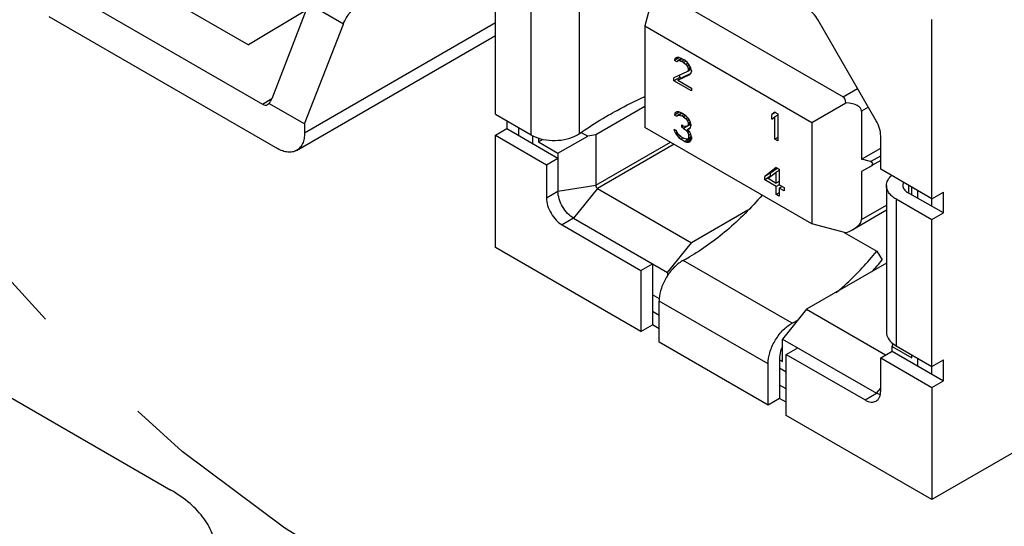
# Model space of a CAD drawing. Header units: inches. Extents: x 0 to 34, y 0 to 22.
# Tile 45 of 53: x 29.187 to 29.943, y 13.539 to 13.927. Entities that reach past the tile are written whole.
import ezdxf

# ---------------------------------------------------------------- set-up
doc = ezdxf.new("R2010")
doc.units = ezdxf.units.IN
doc.header["$LTSCALE"] = 1.87
doc.header["$MEASUREMENT"] = 0
doc.linetypes.add('PHANTOM', pattern=[0.8, 0.45, -0.05, 0.1, -0.05, 0.1, -0.05])
doc.layers.get('0').update_dxf_attribs({"linetype": 'CONTINUOUS'})
doc.layers.add('DEFAULT_3', color=7, linetype='PHANTOM')

msp = doc.modelspace()

# ---------------------------------------------------------------- linework, layer by layer
at = {"color": 7, "linetype": 'CONTINUOUS'}
for p, q in [((29.55233, 13.85491), (29.55233, 13.96742)), ((29.22116, 13.9508), (29.37372, 13.86272)), ((29.57976, 13.83908), (29.57976, 13.95158)), ((29.61694, 13.84014), (29.61694, 13.95264)), ((29.29869, 13.94529), (29.363, 13.90816)), ((29.67406, 13.94877), (29.66706, 13.92265)), ((29.67981, 13.94866), (29.81901, 13.86829)), ((29.40902, 13.93953), (29.38082, 13.86685)), ((29.43575, 13.9241), (29.40902, 13.93953)), ((29.20975, 13.92993), (29.38513, 13.82866)), ((29.40706, 13.93448), (29.363, 13.90816)), ((29.84441, 13.85001), (29.79987, 13.92715)), ((29.88712, 13.78434), (29.88712, 13.9277)), ((29.40601, 13.84072), (29.55233, 13.9252)), ((29.40601, 13.84747), (29.43575, 13.9241)), ((29.66706, 13.92265), (29.79512, 13.84871)), ((29.66706, 13.92265), (29.66706, 13.84486)), ((29.3999, 13.8272), (29.55233, 13.91521)), ((29.69357, 13.89832), (29.6897, 13.89608)), ((29.69007, 13.89762), (29.6897, 13.89608)), ((29.69156, 13.89851), (29.69007, 13.89762)), ((29.69157, 13.89849), (29.69007, 13.89762)), ((29.69304, 13.89853), (29.69156, 13.89851)), ((29.69528, 13.89762), (29.6923, 13.8959)), ((29.69564, 13.89747), (29.69304, 13.89853)), ((29.69566, 13.89743), (29.69341, 13.89613)), ((29.69564, 13.89747), (29.69712, 13.89661)), ((29.69156, 13.89501), (29.6897, 13.89608)), ((29.69156, 13.89501), (29.6923, 13.8959)), ((29.6923, 13.8959), (29.69341, 13.89613)), ((29.69341, 13.89613), (29.69527, 13.89549)), ((29.69714, 13.89658), (29.69527, 13.89549)), ((29.69675, 13.89464), (29.69527, 13.89549)), ((29.69843, 13.8956), (29.69675, 13.89464)), ((29.69675, 13.89464), (29.69861, 13.89313)), ((29.69935, 13.89489), (29.69712, 13.89661)), ((29.70011, 13.894), (29.69861, 13.89313)), ((29.69861, 13.89313), (29.69972, 13.89161)), ((29.70084, 13.89315), (29.69935, 13.89489)), ((29.70123, 13.89248), (29.69972, 13.89161)), ((29.69972, 13.89161), (29.70046, 13.88987)), ((29.70215, 13.89084), (29.70046, 13.88987)), ((29.7024, 13.89011), (29.70046, 13.88899)), ((29.70046, 13.88899), (29.70046, 13.88987)), ((29.70232, 13.89055), (29.70084, 13.89315)), ((29.70269, 13.88858), (29.70232, 13.89055)), ((29.69972, 13.88767), (29.68933, 13.88273)), ((29.69392, 13.88319), (29.68933, 13.88054)), ((29.68933, 13.88054), (29.68933, 13.88273)), ((29.6923, 13.88101), (29.70158, 13.88529)), ((29.69689, 13.88367), (29.6923, 13.88101)), ((29.69392, 13.88319), (29.69392, 13.88491)), ((29.695, 13.88257), (29.69392, 13.88319)), ((29.70232, 13.88617), (29.69689, 13.88367)), ((29.70256, 13.88931), (29.69972, 13.88767)), ((29.70046, 13.88899), (29.69972, 13.88767)), ((29.70158, 13.88529), (29.70232, 13.88617)), ((29.70232, 13.88617), (29.70269, 13.88771)), ((29.70269, 13.88858), (29.70269, 13.88771)), ((29.70269, 13.87282), (29.68933, 13.88054)), ((29.6923, 13.88101), (29.70269, 13.87501)), ((29.70269, 13.87501), (29.70269, 13.87282)), ((29.81901, 13.86829), (29.83014, 13.87472)), ((29.37372, 13.86272), (29.38077, 13.86693)), ((29.37769, 13.86235), (29.37863, 13.86328)), ((29.40601, 13.84747), (29.37863, 13.86328)), ((29.66706, 13.86094), (29.62929, 13.83913)), ((29.79512, 13.84871), (29.82124, 13.86379)), ((29.83849, 13.86025), (29.83315, 13.85717)), ((29.55233, 13.85491), (29.57976, 13.83908)), ((29.69357, 13.85653), (29.6897, 13.85429)), ((29.69007, 13.85583), (29.6897, 13.85429)), ((29.69156, 13.85322), (29.6897, 13.85429)), ((29.69156, 13.85673), (29.69007, 13.85583)), ((29.69304, 13.85674), (29.69156, 13.85673)), ((29.69156, 13.85322), (29.6923, 13.85411)), ((29.69528, 13.85583), (29.6923, 13.85411)), ((29.6923, 13.85411), (29.69341, 13.85434)), ((29.69564, 13.85568), (29.69304, 13.85674)), ((29.69566, 13.85564), (29.69341, 13.85434)), ((29.69341, 13.85434), (29.69527, 13.85371)), ((29.69706, 13.85474), (29.69527, 13.85371)), ((29.69675, 13.85285), (29.69527, 13.85371)), ((29.69564, 13.85568), (29.69638, 13.85525)), ((29.69898, 13.85331), (29.69638, 13.85525)), ((29.69836, 13.85378), (29.69675, 13.85285)), ((29.69675, 13.85285), (29.69861, 13.85134)), ((29.69999, 13.85214), (29.69861, 13.85134)), ((29.70046, 13.85158), (29.69898, 13.85331)), ((29.70195, 13.84897), (29.70046, 13.85158)), ((29.76672, 13.85643), (29.76449, 13.85465)), ((29.76715, 13.85618), (29.76449, 13.85465)), ((29.76449, 13.85115), (29.76449, 13.85465)), ((29.76449, 13.85115), (29.76672, 13.85293)), ((29.76672, 13.85643), (29.76895, 13.85514)), ((29.76895, 13.85421), (29.76672, 13.85293)), ((29.76672, 13.83585), (29.76672, 13.85293)), ((29.76895, 13.85514), (29.76895, 13.83457)), ((29.83315, 13.85717), (29.83315, 13.82046)), ((29.40601, 13.84747), (29.40601, 13.84072)), ((29.56119, 13.8498), (29.56119, 13.84395)), ((29.57004, 13.84469), (29.57004, 13.83884)), ((29.79512, 13.77092), (29.66706, 13.84486)), ((29.69527, 13.8467), (29.69675, 13.84585)), ((29.69527, 13.84495), (29.69527, 13.8467)), ((29.69677, 13.84582), (29.69527, 13.84495)), ((29.69675, 13.84409), (29.69527, 13.84495)), ((29.70135, 13.84675), (29.69675, 13.84409)), ((29.69898, 13.84544), (29.69675, 13.84585)), ((29.69675, 13.84409), (29.69898, 13.84237)), ((29.69861, 13.85134), (29.69972, 13.84982)), ((29.69972, 13.84588), (29.69898, 13.84544)), ((29.70103, 13.85057), (29.69972, 13.84982)), ((29.69972, 13.84982), (29.70046, 13.84808)), ((29.70216, 13.84729), (29.69972, 13.84588)), ((29.70046, 13.8472), (29.69972, 13.84588)), ((29.70186, 13.84449), (29.70011, 13.84348)), ((29.70197, 13.84895), (29.70046, 13.84808)), ((29.7021, 13.84815), (29.70046, 13.8472)), ((29.70046, 13.8472), (29.70046, 13.84808)), ((29.70121, 13.84371), (29.70195, 13.8446)), ((29.70225, 13.84605), (29.70135, 13.84675)), ((29.70232, 13.84701), (29.70195, 13.84897)), ((29.70195, 13.8446), (29.70232, 13.84613)), ((29.70232, 13.84701), (29.70232, 13.84613)), ((29.79512, 13.84871), (29.79512, 13.77092)), ((29.55233, 13.83884), (29.56119, 13.84395)), ((29.55233, 13.83884), (29.59153, 13.81621)), ((29.55233, 13.75276), (29.55233, 13.83884)), ((29.56119, 13.84395), (29.60038, 13.82132)), ((29.58104, 13.83249), (29.58104, 13.83851)), ((29.58535, 13.83668), (29.58535, 13.83369)), ((29.60038, 13.82501), (29.6232, 13.83819)), ((29.61528, 13.83908), (29.61694, 13.84014)), ((29.61826, 13.84104), (29.6232, 13.83819)), ((29.62929, 13.83913), (29.6232, 13.83819)), ((29.62929, 13.83913), (29.62929, 13.80043)), ((29.68933, 13.84357), (29.69119, 13.84249)), ((29.68933, 13.84357), (29.6897, 13.84204)), ((29.69084, 13.8427), (29.6897, 13.84204)), ((29.6897, 13.84204), (29.69044, 13.8403)), ((29.69176, 13.84106), (29.69044, 13.8403)), ((29.69044, 13.8403), (29.69156, 13.83878)), ((29.69156, 13.84141), (29.69119, 13.84249)), ((29.6923, 13.8401), (29.69156, 13.84141)), ((29.69269, 13.83943), (29.69156, 13.83878)), ((29.69156, 13.83878), (29.69304, 13.83705)), ((29.69304, 13.83923), (29.6923, 13.8401)), ((29.6949, 13.83773), (29.69304, 13.83923)), ((29.69461, 13.83795), (29.69304, 13.83705)), ((29.69304, 13.83705), (29.69453, 13.83575)), ((29.69642, 13.83685), (29.69453, 13.83575)), ((29.6949, 13.83773), (29.69712, 13.83644)), ((29.70209, 13.83669), (29.6975, 13.83404)), ((29.69992, 13.84291), (29.69898, 13.84237)), ((29.69898, 13.84237), (29.70009, 13.84085)), ((29.69972, 13.84326), (29.70121, 13.84371)), ((29.70158, 13.84131), (29.69972, 13.84326)), ((29.7014, 13.84161), (29.70009, 13.84085)), ((29.70009, 13.84085), (29.70084, 13.83867)), ((29.70272, 13.83756), (29.70046, 13.83626)), ((29.70084, 13.83692), (29.70046, 13.83626)), ((29.70234, 13.83954), (29.70084, 13.83867)), ((29.70084, 13.83692), (29.70084, 13.83867)), ((29.70262, 13.83796), (29.70084, 13.83692)), ((29.70232, 13.83957), (29.70158, 13.84131)), ((29.70209, 13.83669), (29.70166, 13.83693)), ((29.70269, 13.83652), (29.70209, 13.83669)), ((29.70269, 13.8376), (29.70232, 13.83957)), ((29.70269, 13.8376), (29.70269, 13.83585)), ((29.76895, 13.83714), (29.76672, 13.83585)), ((29.84793, 13.81282), (29.84793, 13.83817)), ((29.58535, 13.83369), (29.58901, 13.83581)), ((29.58535, 13.83369), (29.60038, 13.82501)), ((29.62929, 13.80043), (29.68664, 13.83355)), ((29.68949, 13.83191), (29.63071, 13.79796)), ((29.6975, 13.83404), (29.69453, 13.83575)), ((29.69898, 13.83581), (29.69712, 13.83644)), ((29.6975, 13.83404), (29.69898, 13.83362)), ((29.69972, 13.83581), (29.69898, 13.83581)), ((29.70273, 13.83578), (29.69898, 13.83362)), ((29.69898, 13.83362), (29.70046, 13.83364)), ((29.70046, 13.83626), (29.69972, 13.83581)), ((29.70046, 13.83364), (29.70158, 13.83387)), ((29.70225, 13.83466), (29.70085, 13.83386)), ((29.70158, 13.83387), (29.70232, 13.83475)), ((29.70232, 13.83475), (29.70269, 13.83585)), ((29.76895, 13.83457), (29.76672, 13.83585)), ((29.83315, 13.82046), (29.84793, 13.829)), ((29.60038, 13.82501), (29.60038, 13.79596)), ((29.84011, 13.81859), (29.84793, 13.82311)), ((29.59153, 13.81621), (29.60038, 13.82132)), ((29.59153, 13.81621), (29.59153, 13.79085)), ((29.76783, 13.814), (29.75893, 13.80732)), ((29.76783, 13.814), (29.77006, 13.81271)), ((29.84011, 13.81859), (29.83315, 13.82046)), ((29.84011, 13.81496), (29.83315, 13.81094)), ((29.84793, 13.81947), (29.84124, 13.81561)), ((29.76352, 13.80997), (29.75893, 13.80732)), ((29.76352, 13.80735), (29.75893, 13.8047)), ((29.75893, 13.8047), (29.75893, 13.80732)), ((29.76152, 13.80582), (29.76783, 13.81049)), ((29.76352, 13.80997), (29.76843, 13.81365)), ((29.76352, 13.80735), (29.76352, 13.80997)), ((29.77006, 13.81178), (29.76783, 13.81049)), ((29.76783, 13.80218), (29.76783, 13.81049)), ((29.77006, 13.81271), (29.77006, 13.80089)), ((29.83315, 13.81094), (29.83315, 13.77423)), ((29.88712, 13.79019), (29.84793, 13.81282)), ((29.60038, 13.79596), (29.62929, 13.80043)), ((29.76783, 13.79955), (29.75893, 13.8047)), ((29.76152, 13.80582), (29.76783, 13.80218)), ((29.77006, 13.80346), (29.76783, 13.80218)), ((29.77009, 13.80085), (29.76783, 13.79955)), ((29.76783, 13.79342), (29.76783, 13.79955)), ((29.77006, 13.80089), (29.77377, 13.79875)), ((29.77234, 13.79958), (29.77006, 13.79827)), ((29.77377, 13.79875), (29.77377, 13.79612)), ((29.85235, 13.8002), (29.85235, 13.68769)), ((29.86947, 13.79453), (29.86947, 13.80038)), ((29.87181, 13.79318), (29.87181, 13.79903)), ((30.30215, 13.79908), (29.88712, 13.55945)), ((29.59153, 13.79085), (29.60038, 13.79596)), ((29.63071, 13.79796), (29.61239, 13.77517)), ((29.63071, 13.79796), (29.70278, 13.75635)), ((29.77006, 13.79471), (29.76783, 13.79342)), ((29.77006, 13.79214), (29.76783, 13.79342)), ((29.77377, 13.79612), (29.77006, 13.79827)), ((29.77006, 13.79827), (29.77006, 13.79214)), ((29.89598, 13.77922), (29.86856, 13.79506)), ((29.87613, 13.79653), (29.87613, 13.79068)), ((29.88712, 13.79019), (29.89598, 13.7953)), ((29.89598, 13.77922), (29.89598, 13.7953)), ((29.83315, 13.77423), (29.85235, 13.78532)), ((29.8597, 13.78995), (29.88712, 13.77411)), ((29.8597, 13.78995), (29.8597, 13.67744)), ((29.74599, 13.7813), (29.70278, 13.75635)), ((29.85235, 13.78132), (29.82646, 13.76638)), ((29.88712, 13.77411), (29.89598, 13.77922)), ((29.61239, 13.77517), (29.60354, 13.77006)), ((29.60354, 13.77006), (29.66405, 13.73512)), ((29.61239, 13.77517), (29.68446, 13.73356)), ((29.82124, 13.76392), (29.79512, 13.77092)), ((29.88712, 13.65576), (29.88712, 13.77411)), ((29.81978, 13.76431), (29.84487, 13.74983)), ((29.68446, 13.73356), (29.70278, 13.75635)), ((29.66405, 13.68825), (29.55233, 13.75276)), ((29.84487, 13.74983), (29.84912, 13.74332)), ((28.9972, 13.74358), (29.30343, 13.56676)), ((29.66405, 13.73512), (29.6729, 13.74023)), ((29.6729, 13.74023), (29.6729, 13.69336)), ((29.77992, 13.69463), (29.6964, 13.74285)), ((29.85235, 13.7408), (29.79103, 13.7054)), ((29.66405, 13.73512), (29.66405, 13.68825)), ((29.68446, 13.73356), (29.68446, 13.7311)), ((29.67815, 13.71341), (29.6729, 13.71644)), ((29.76149, 13.66349), (29.67797, 13.71172)), ((29.67797, 13.68021), (29.67797, 13.71172)), ((29.67797, 13.70066), (29.6729, 13.70358)), ((29.79103, 13.7054), (29.77271, 13.6826)), ((29.79103, 13.7054), (29.85172, 13.67036)), ((29.66405, 13.68825), (29.6729, 13.69336)), ((29.67797, 13.69044), (29.6729, 13.69336)), ((29.76149, 13.63199), (29.67797, 13.68021)), ((29.77271, 13.6826), (29.84478, 13.64099)), ((29.77271, 13.66525), (29.77271, 13.6826)), ((29.85678, 13.67697), (29.85737, 13.67919)), ((29.85721, 13.67912), (29.8597, 13.67744)), ((29.77541, 13.67082), (29.78426, 13.67593)), ((29.77541, 13.67082), (29.83592, 13.63588)), ((29.77541, 13.62396), (29.77541, 13.67082)), ((29.84793, 13.66817), (29.85678, 13.67328)), ((29.85678, 13.67697), (29.87181, 13.66829)), ((29.85678, 13.67328), (29.85678, 13.67697)), ((29.85678, 13.67328), (29.89598, 13.65065)), ((29.8597, 13.67744), (29.88712, 13.66161)), ((29.87181, 13.66829), (29.87181, 13.67045)), ((29.76149, 13.63199), (29.76149, 13.66349)), ((29.77034, 13.66861), (29.77034, 13.6371)), ((29.77034, 13.66661), (29.77271, 13.66525)), ((29.84793, 13.66817), (29.88712, 13.64553)), ((29.84793, 13.64281), (29.84793, 13.66817)), ((29.87613, 13.66796), (29.87613, 13.66211)), ((29.88712, 13.66161), (29.89598, 13.66672)), ((29.89598, 13.65065), (29.89598, 13.66672)), ((29.77541, 13.65726), (29.77034, 13.66018)), ((29.88712, 13.64553), (29.89598, 13.65065)), ((29.77541, 13.6444), (29.77034, 13.64733)), ((29.83592, 13.63588), (29.84478, 13.64099)), ((29.84478, 13.64099), (29.84793, 13.64491)), ((29.84757, 13.63976), (29.84478, 13.64099)), ((29.88712, 13.64553), (29.88712, 13.55945)), ((29.77034, 13.6371), (29.76149, 13.63199)), ((29.77541, 13.63418), (29.77034, 13.6371)), ((29.88712, 13.55945), (29.77541, 13.62396))]:
    msp.add_line(p, q, dxfattribs=at)
for centre, radius, start, end in [((29.5921, 13.86048), 0.02471, 240.02598, 243.12523), ((29.70724, 13.72255), 0.02301, 118.09444, 120.01078), ((29.61959, 13.88673), 0.1631, 298.09906, 300.00616), ((29.6194, 13.93313), 0.298, 318.08696, 320.43467), ((29.70296, 13.7117), 0.02499, 176.20992, 179.95983), ((29.79076, 13.67433), 0.02301, 118.09444, 120.01078), ((29.70364, 13.83754), 0.162, 298.09324, 299.88236)]:
    msp.add_arc(centre, radius, start, end, dxfattribs=at)
for centre, major_axis, ratio, start_param, end_param in [((29.37525, 13.87006), (0.00201, 0.00886), 0.691414, -2.273613, -1.781982), ((29.80454, 13.85029), (0.01506, 0.01757), 0.410761, -0.421915, 0.076726), ((29.37372, 13.86915), (-0.00394, 0.00682), 0.577332, -3.926887, -3.132866), ((29.81033, 13.85364), (0.02275, 0.00426), 0.41074, -0.076743, 0.995412), ((29.83581, 13.81611), (0.00607, 0.00114), 0.41074, -0.862141, 0.708655), ((29.81033, 13.7707), (0.02275, 0.00426), 0.41074, 5.134288, 6.206442)]:
    msp.add_ellipse(centre, major_axis=major_axis, ratio=ratio, start_param=start_param, end_param=end_param, dxfattribs=at)
for points, knots in [([(29.43575, 13.9241), (29.43698, 13.92727), (29.44027, 13.93298), (29.44512, 13.93755), (29.4478, 13.9391)], [0, 0, 0, 0, 0.52277, 1, 1, 1, 1]), ([(29.79987, 13.92715), (29.79878, 13.92904), (29.79631, 13.93242), (29.79308, 13.93513), (29.79138, 13.93612)], [0, 0, 0, 0, 0.525573, 1, 1, 1, 1]), ([(29.63893, 13.85415), (29.64116, 13.85544), (29.65033, 13.86058), (29.65974, 13.86528), (29.66695, 13.8686)], [0, 0, 0, 0, 0.244932, 1, 1, 1, 1]), ([(29.61694, 13.84014), (29.61868, 13.84136), (29.62585, 13.84628), (29.63325, 13.85087), (29.63893, 13.85415)], [0, 0, 0, 0, 0.245188, 1, 1, 1, 1]), ([(29.84793, 13.83817), (29.84793, 13.84014), (29.84719, 13.84429), (29.8455, 13.84812), (29.84441, 13.85001)], [0, 0, 0, 0, 0.474429, 1, 1, 1, 1]), ([(29.40601, 13.84072), (29.40601, 13.83922), (29.40579, 13.83637), (29.40463, 13.83247), (29.40269, 13.82929), (29.40087, 13.82776), (29.3999, 13.8272)], [0, 0, 0, 0, 0.289777, 0.54907, 0.782226, 1, 1, 1, 1]), ([(29.58093, 13.83844), (29.58348, 13.83715), (29.58923, 13.8353), (29.5983, 13.83451), (29.60728, 13.83562), (29.61287, 13.83769), (29.61528, 13.83908)], [0, 0, 0, 0, 0.24116, 0.503939, 0.764599, 1, 1, 1, 1]), ([(29.3999, 13.8272), (29.39892, 13.82664), (29.39669, 13.82583), (29.39297, 13.82573), (29.38901, 13.82669), (29.38643, 13.82791), (29.38513, 13.82866)], [0, 0, 0, 0, 0.217769, 0.450922, 0.710218, 1, 1, 1, 1]), ([(29.85235, 13.8002), (29.85235, 13.80159), (29.85314, 13.80459), (29.8551, 13.80692), (29.85627, 13.80798)], [0, 0, 0, 0, 0.468339, 1, 1, 1, 1]), ([(29.62929, 13.80043), (29.62929, 13.79995), (29.62962, 13.79898), (29.63029, 13.79821), (29.63071, 13.79796)], [0, 0, 0, 0, 0.499994, 1, 1, 1, 1]), ([(29.8597, 13.78995), (29.8586, 13.79058), (29.8566, 13.79196), (29.85421, 13.79447), (29.8527, 13.79725), (29.85235, 13.79924), (29.85235, 13.8002)], [0, 0, 0, 0, 0.289698, 0.549083, 0.782212, 1, 1, 1, 1]), ([(29.86556, 13.80258), (29.86545, 13.80239), (29.86506, 13.80166), (29.86487, 13.80081), (29.86487, 13.8002)], [0, 0, 0, 0, 0.262102, 1, 1, 1, 1]), ([(29.86487, 13.8002), (29.86487, 13.79972), (29.86504, 13.79872), (29.86611, 13.79677), (29.86751, 13.79566), (29.86856, 13.79506)], [0, 0, 0, 0, 0.218409, 0.452256, 1, 1, 1, 1]), ([(29.61239, 13.77517), (29.61068, 13.77615), (29.60746, 13.77887), (29.60369, 13.78401), (29.60112, 13.78984), (29.60038, 13.79399), (29.60038, 13.79596)], [0, 0, 0, 0, 0.237241, 0.500006, 0.762768, 1, 1, 1, 1]), ([(29.75692, 13.79281), (29.74856, 13.78319), (29.73123, 13.76579), (29.7113, 13.75135), (29.70115, 13.74549)], [0, 0, 0, 0, 0.521099, 1, 1, 1, 1]), ([(29.59153, 13.79085), (29.59153, 13.78888), (29.59227, 13.78473), (29.59484, 13.7789), (29.59861, 13.77376), (29.60183, 13.77104), (29.60354, 13.77006)], [0, 0, 0, 0, 0.237236, 0.499996, 0.762758, 1, 1, 1, 1]), ([(29.81387, 13.71811), (29.8166, 13.72044), (29.82762, 13.73032), (29.83773, 13.74119), (29.84487, 13.74983)], [0, 0, 0, 0, 0.242871, 1, 1, 1, 1]), ([(29.69573, 13.74248), (29.69334, 13.7411), (29.6888, 13.73734), (29.68339, 13.73021), (29.67952, 13.72204), (29.67821, 13.71618), (29.67803, 13.71335)], [0, 0, 0, 0, 0.235027, 0.495248, 0.758025, 1, 1, 1, 1]), ([(29.76149, 13.66349), (29.76149, 13.66641), (29.76258, 13.67255), (29.76639, 13.68117), (29.77196, 13.68879), (29.77673, 13.6928), (29.77925, 13.69426)], [0, 0, 0, 0, 0.237235, 0.499994, 0.762756, 1, 1, 1, 1]), ([(29.85235, 13.68769), (29.85235, 13.68614), (29.85337, 13.68274), (29.85578, 13.68024), (29.85721, 13.67912)], [0, 0, 0, 0, 0.462423, 1, 1, 1, 1]), ([(29.77263, 13.67682), (29.77227, 13.67615), (29.77105, 13.67357), (29.77034, 13.6707), (29.77034, 13.66861)], [0, 0, 0, 0, 0.267397, 1, 1, 1, 1]), ([(29.84441, 13.63504), (29.84497, 13.63536), (29.84602, 13.63624), (29.84713, 13.63807), (29.8478, 13.64032), (29.84793, 13.64195), (29.84793, 13.64281)], [0, 0, 0, 0, 0.21778, 0.450906, 0.710295, 1, 1, 1, 1]), ([(29.83592, 13.63588), (29.83667, 13.63545), (29.83815, 13.63475), (29.84043, 13.6342), (29.84256, 13.63425), (29.84385, 13.63472), (29.84441, 13.63504)], [0, 0, 0, 0, 0.289711, 0.549101, 0.782225, 1, 1, 1, 1]), ([(29.33802, 13.51854), (29.33802, 13.52304), (29.33636, 13.53242), (29.32925, 13.54548), (29.31802, 13.5573), (29.30861, 13.56377), (29.30343, 13.56676)], [0, 0, 0, 0, 0.217777, 0.450958, 0.710206, 1, 1, 1, 1])]:
    msp.add_open_spline(points, degree=3, knots=knots, dxfattribs=at)
at = {"layer": 'DEFAULT_3', "color": 2, "linetype": 'PHANTOM'}
msp.add_circle((29.96274, 14.38551), 1.0227, dxfattribs=at)

doc.saveas('drawing.dxf')
